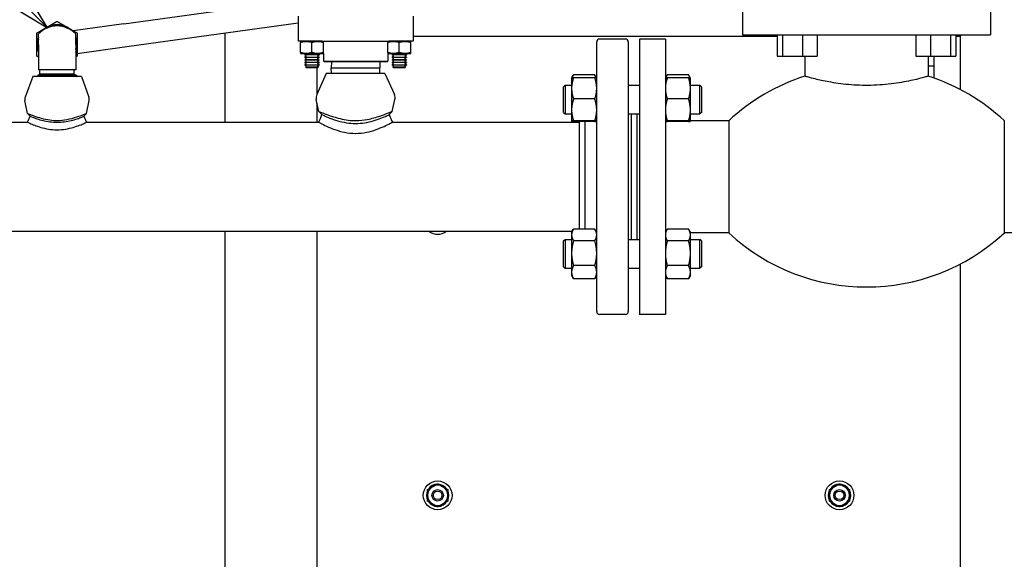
# Paper-space layout 'SHEET_3' of a CAD drawing. Header units: inches. Extents: x 3 to 360, y 8 to 227.
# Tile 99 of 117: x 205 to 227, y 183 to 195. Entities that reach past the tile are written whole.
import ezdxf

# ---------------------------------------------------------------- set-up
doc = ezdxf.new("R2010")
doc.units = ezdxf.units.IN
doc.header["$LTSCALE"] = 10.666667
doc.header["$MEASUREMENT"] = 0
doc.layers.get('0').update_dxf_attribs({"lineweight": 25})
doc.layers.add('DIMEN', color=7, linetype='Continuous', lineweight=25)
doc.styles.add('Current-ANSI', font='arial.ttf')

# ---------------------------------------------------------------- blocks, each defined once
blk = doc.blocks.new('Balloon163')
at = {"layer": 'DIMEN', "linetype": 'Continuous', "lineweight": 25}
for p, q in [((19.2199, 18.3299), (18.9543, 18.5955)), ((19.242, 18.3519), (19.1979, 18.3078)), ((19.3083, 18.2415), (19.242, 18.3519)), ((19.2199, 18.3299), (19.3083, 18.2415)), ((19.1979, 18.3078), (19.3083, 18.2415))]:
    blk.add_line(p, q, dxfattribs=at)
at = {"layer": 'DIMEN', "linetype": 'Continuous', "lineweight": 25, "flags": 128}
blk.add_lwpolyline([(19.1979, 18.3078), (19.3083, 18.2415), (19.242, 18.3519), (19.1979, 18.3078)], dxfattribs=at)
at = {"layer": 'DIMEN'}
blk.add_circle((18.8222, 18.7276), 0.1875, dxfattribs=at)
blk.add_solid([(19.1979, 18.3078), (19.3083, 18.2415), (19.242, 18.3519), (19.1979, 18.3078)], dxfattribs=at)
at = {"layer": 'DIMEN', "insert": (18.8222, 18.7287), "char_height": 0.125, "attachment_point": 5, "style": 'Current-ANSI'}
blk.add_mtext('38', dxfattribs=at)

psp = doc.layouts.new('SHEET_3')

# ---------------------------------------------------------------- linework, layer by layer
for p, q in [((221.088, 195.66), (221.088, 194.42)), ((226.488, 195.66), (226.488, 194.42)), ((207.614, 194.663), (211.413, 195.191)), ((207.614, 194.663), (206.515, 194.51)), ((207.683, 194.168), (211.413, 194.686)), ((211.413, 194.83), (211.413, 194.28)), ((213.913, 194.83), (213.913, 194.28)), ((209.825, 192.517), (209.825, 194.465)), ((205.756, 194.209), (205.756, 194.443)), ((206.569, 194.209), (206.569, 194.443)), ((211.936, 194.28), (211.413, 194.28)), ((211.463, 194.28), (211.463, 194.28)), ((211.463, 194.036), (211.463, 194.257)), ((211.713, 194.036), (211.713, 194.257)), ((211.936, 194.28), (212.048, 194.28)), ((211.963, 194.28), (211.963, 194.28)), ((211.963, 194.036), (211.963, 194.257)), ((212.048, 194.28), (213.277, 194.28)), ((213.277, 194.28), (213.389, 194.28)), ((213.363, 194.28), (213.363, 194.28)), ((213.363, 194.036), (213.363, 194.257)), ((213.913, 194.28), (213.389, 194.28)), ((213.613, 194.036), (213.613, 194.257)), ((213.863, 194.28), (213.863, 194.28)), ((213.863, 194.036), (213.863, 194.257)), ((213.913, 194.39), (221.841, 194.39)), ((217.913, 188.392), (217.913, 194.267)), ((218.538, 194.33), (217.975, 194.33)), ((218.6, 194.267), (218.6, 188.392)), ((218.848, 194.33), (218.848, 188.33)), ((219.408, 194.33), (218.848, 194.33)), ((219.408, 194.33), (219.408, 188.33)), ((221.088, 194.42), (226.488, 194.42)), ((221.841, 194.42), (221.841, 193.955)), ((221.958, 194.42), (221.958, 193.955)), ((222.393, 194.42), (222.393, 193.955)), ((222.711, 194.42), (222.711, 193.955)), ((224.864, 194.42), (224.864, 193.955)), ((225.183, 194.42), (225.183, 193.955)), ((225.617, 194.42), (225.617, 193.955)), ((225.734, 194.42), (225.734, 193.955)), ((225.734, 194.39), (225.825, 194.39)), ((225.825, 194.39), (225.855, 194.42)), ((225.855, 194.42), (225.825, 194.39)), ((225.825, 194.39), (225.825, 193.23)), ((205.756, 194.209), (205.756, 193.659)), ((206.569, 194.209), (206.569, 193.659)), ((206.6, 194.017), (207.683, 194.168)), ((211.463, 194.014), (211.963, 194.014)), ((211.463, 194.014), (211.463, 194.014)), ((211.586, 194.008), (211.556, 193.991)), ((211.556, 193.991), (211.869, 193.991)), ((211.556, 193.991), (211.556, 193.984)), ((211.869, 193.984), (211.556, 193.984)), ((211.586, 193.967), (211.556, 193.984)), ((211.586, 193.953), (211.556, 193.935)), ((211.556, 193.935), (211.869, 193.935)), ((211.556, 193.935), (211.556, 193.928)), ((211.869, 193.928), (211.556, 193.928)), ((211.586, 193.911), (211.556, 193.928)), ((211.586, 193.897), (211.556, 193.88)), ((211.556, 193.88), (211.869, 193.88)), ((211.556, 193.88), (211.556, 193.873)), ((211.869, 193.873), (211.556, 193.873)), ((211.586, 193.855), (211.556, 193.873)), ((211.586, 193.842), (211.556, 193.824)), ((211.556, 193.824), (211.869, 193.824)), ((211.556, 193.824), (211.556, 193.817)), ((211.869, 193.817), (211.556, 193.817)), ((211.586, 193.8), (211.556, 193.817)), ((211.839, 194.008), (211.869, 193.991)), ((211.839, 193.967), (211.869, 193.984)), ((211.839, 193.953), (211.869, 193.935)), ((211.839, 193.911), (211.869, 193.928)), ((211.839, 193.897), (211.869, 193.88)), ((211.839, 193.855), (211.869, 193.873)), ((211.839, 193.842), (211.869, 193.824)), ((211.839, 193.8), (211.869, 193.817)), ((211.869, 193.991), (211.869, 193.984)), ((211.869, 193.935), (211.869, 193.928)), ((211.869, 193.88), (211.869, 193.873)), ((211.869, 193.824), (211.869, 193.817)), ((211.963, 194.014), (211.963, 194.014)), ((211.963, 194.014), (211.963, 193.85)), ((211.963, 193.85), (213.363, 193.85)), ((211.983, 193.83), (211.963, 193.85)), ((213.343, 193.83), (211.983, 193.83)), ((212.136, 193.83), (212.132, 193.705)), ((213.189, 193.83), (213.193, 193.705)), ((213.343, 193.83), (213.363, 193.85)), ((213.363, 194.014), (213.863, 194.014)), ((213.363, 194.014), (213.363, 194.014)), ((213.363, 194.014), (213.363, 193.85)), ((213.486, 194.008), (213.456, 193.991)), ((213.456, 193.991), (213.769, 193.991)), ((213.456, 193.991), (213.456, 193.984)), ((213.769, 193.984), (213.456, 193.984)), ((213.486, 193.967), (213.456, 193.984)), ((213.486, 193.953), (213.456, 193.935)), ((213.456, 193.935), (213.769, 193.935)), ((213.456, 193.935), (213.456, 193.928)), ((213.769, 193.928), (213.456, 193.928)), ((213.486, 193.911), (213.456, 193.928)), ((213.486, 193.897), (213.456, 193.88)), ((213.456, 193.88), (213.769, 193.88)), ((213.456, 193.88), (213.456, 193.873)), ((213.769, 193.873), (213.456, 193.873)), ((213.486, 193.855), (213.456, 193.873)), ((213.486, 193.842), (213.456, 193.824)), ((213.456, 193.824), (213.769, 193.824)), ((213.456, 193.824), (213.456, 193.817)), ((213.769, 193.817), (213.456, 193.817)), ((213.486, 193.8), (213.456, 193.817)), ((213.739, 194.008), (213.769, 193.991)), ((213.739, 193.967), (213.769, 193.984)), ((213.739, 193.953), (213.769, 193.935)), ((213.739, 193.911), (213.769, 193.928)), ((213.739, 193.897), (213.769, 193.88)), ((213.739, 193.855), (213.769, 193.873)), ((213.739, 193.842), (213.769, 193.824)), ((213.739, 193.8), (213.769, 193.817)), ((213.769, 193.991), (213.769, 193.984)), ((213.769, 193.935), (213.769, 193.928)), ((213.769, 193.88), (213.769, 193.873)), ((213.769, 193.824), (213.769, 193.817)), ((213.863, 194.014), (213.863, 194.014)), ((221.841, 193.955), (221.958, 193.955)), ((221.958, 193.955), (222.393, 193.955)), ((222.393, 193.955), (222.711, 193.955)), ((222.446, 193.955), (222.446, 193.52)), ((224.864, 193.955), (225.183, 193.955)), ((225.13, 193.955), (225.13, 193.52)), ((225.183, 193.955), (225.617, 193.955)), ((225.261, 193.737), (225.261, 193.955)), ((225.617, 193.955), (225.734, 193.955)), ((206.569, 193.659), (205.756, 193.659)), ((205.791, 193.567), (205.791, 193.659)), ((206.534, 193.567), (206.534, 193.659)), ((211.586, 193.786), (211.556, 193.769)), ((211.556, 193.769), (211.869, 193.769)), ((211.556, 193.769), (211.556, 193.762)), ((211.869, 193.762), (211.556, 193.762)), ((211.586, 193.744), (211.556, 193.762)), ((211.586, 193.73), (211.572, 193.722)), ((211.572, 193.722), (211.853, 193.722)), ((211.584, 193.71), (211.572, 193.722)), ((211.584, 193.71), (211.841, 193.71)), ((211.825, 193.134), (211.825, 193.71)), ((211.839, 193.786), (211.869, 193.769)), ((211.839, 193.744), (211.869, 193.762)), ((211.839, 193.73), (211.853, 193.722)), ((211.841, 193.71), (211.853, 193.722)), ((211.869, 193.769), (211.869, 193.762)), ((212.132, 193.705), (213.193, 193.705)), ((212.136, 193.58), (212.132, 193.705)), ((213.189, 193.58), (213.193, 193.705)), ((213.486, 193.786), (213.456, 193.769)), ((213.456, 193.769), (213.769, 193.769)), ((213.456, 193.769), (213.456, 193.762)), ((213.769, 193.762), (213.456, 193.762)), ((213.486, 193.744), (213.456, 193.762)), ((213.486, 193.73), (213.472, 193.722)), ((213.472, 193.722), (213.753, 193.722)), ((213.484, 193.71), (213.472, 193.722)), ((213.484, 193.71), (213.741, 193.71)), ((213.739, 193.786), (213.769, 193.769)), ((213.739, 193.744), (213.769, 193.762)), ((213.739, 193.73), (213.753, 193.722)), ((213.741, 193.71), (213.753, 193.722)), ((213.769, 193.769), (213.769, 193.762)), ((225.261, 193.737), (225.13, 193.737)), ((225.261, 193.476), (225.261, 193.737)), ((205.634, 193.517), (205.468, 193.066)), ((206.692, 193.517), (205.634, 193.517)), ((205.791, 193.567), (205.735, 193.535)), ((206.59, 193.535), (205.735, 193.535)), ((205.735, 193.534), (205.735, 193.535)), ((206.59, 193.534), (205.735, 193.534)), ((205.765, 193.534), (205.736, 193.517)), ((206.534, 193.567), (205.791, 193.567)), ((206.534, 193.567), (206.59, 193.535)), ((206.56, 193.534), (206.589, 193.517)), ((206.59, 193.534), (206.59, 193.535)), ((206.692, 193.517), (206.857, 193.066)), ((212.025, 193.58), (211.818, 193.119)), ((213.301, 193.58), (212.025, 193.58)), ((213.301, 193.58), (213.507, 193.119)), ((217.366, 193.478), (217.403, 193.542)), ((217.366, 193.478), (217.366, 193.254)), ((217.366, 193.478), (217.366, 193.478)), ((217.871, 193.55), (217.408, 193.55)), ((217.871, 193.485), (217.408, 193.485)), ((217.912, 193.478), (217.875, 193.542)), ((217.913, 193.478), (217.912, 193.478)), ((219.408, 193.478), (219.445, 193.542)), ((219.408, 193.478), (219.408, 193.478)), ((219.913, 193.55), (219.449, 193.55)), ((219.913, 193.485), (219.449, 193.485)), ((219.954, 193.478), (219.917, 193.542)), ((219.954, 193.254), (219.954, 193.478)), ((219.954, 193.478), (219.954, 193.478)), ((217.191, 193.29), (217.223, 193.322)), ((217.191, 192.728), (217.191, 193.29)), ((217.223, 193.322), (217.223, 192.697)), ((217.223, 193.322), (217.366, 193.322)), ((217.366, 193.254), (217.366, 192.786)), ((218.6, 193.322), (218.848, 193.322)), ((219.954, 193.322), (220.16, 193.322)), ((219.954, 192.786), (219.954, 193.254)), ((220.16, 192.697), (220.16, 193.322)), ((220.191, 193.29), (220.16, 193.322)), ((220.191, 193.29), (220.191, 192.728)), ((205.522, 192.708), (205.463, 192.988)), ((206.803, 192.708), (206.863, 192.988)), ((211.866, 192.754), (211.807, 193.01)), ((213.46, 192.754), (213.518, 193.01)), ((217.871, 193.024), (217.408, 193.024)), ((219.913, 193.024), (219.449, 193.024)), ((211.825, 192.517), (211.825, 192.933)), ((211.931, 192.683), (211.866, 192.754)), ((213.46, 192.754), (213.394, 192.683)), ((217.366, 192.786), (217.366, 192.54)), ((219.954, 192.54), (219.954, 192.786)), ((200.942, 192.517), (205.519, 192.517)), ((205.576, 192.648), (205.522, 192.708)), ((206.803, 192.708), (206.749, 192.648)), ((206.806, 192.517), (211.861, 192.517)), ((213.464, 192.517), (217.538, 192.517)), ((217.191, 192.728), (217.223, 192.697)), ((217.223, 192.697), (217.366, 192.697)), ((217.366, 192.54), (217.379, 192.517)), ((217.366, 192.54), (217.366, 192.54)), ((217.366, 192.54), (217.366, 192.54)), ((217.871, 192.548), (217.408, 192.548)), ((217.871, 192.533), (217.408, 192.533)), ((217.538, 192.517), (217.553, 192.533)), ((217.538, 191.33), (217.538, 192.517)), ((217.663, 190.191), (217.663, 192.533)), ((217.913, 192.54), (217.912, 192.54)), ((218.6, 192.697), (218.848, 192.697)), ((218.663, 192.697), (218.663, 189.963)), ((218.788, 192.697), (218.788, 189.963)), ((218.788, 192.697), (218.788, 189.963)), ((219.408, 192.54), (219.408, 192.54)), ((219.913, 192.548), (219.449, 192.548)), ((219.913, 192.533), (219.449, 192.533)), ((219.954, 192.697), (220.16, 192.697)), ((220.788, 192.55), (219.954, 192.55)), ((219.954, 192.54), (219.954, 192.54)), ((219.954, 192.54), (219.954, 192.54)), ((220.191, 192.728), (220.16, 192.697)), ((220.788, 192.55), (220.788, 190.11)), ((226.788, 192.55), (226.788, 190.11)), ((217.538, 190.191), (217.538, 191.33)), ((217.366, 190.119), (217.403, 190.183)), ((217.871, 190.191), (217.408, 190.191)), ((217.913, 190.119), (217.875, 190.183)), ((219.408, 190.119), (219.445, 190.183)), ((219.913, 190.191), (219.449, 190.191)), ((219.954, 190.119), (219.917, 190.183)), ((200.946, 190.142), (217.379, 190.142)), ((209.825, 176.221), (209.825, 190.142)), ((211.825, 180.39), (211.825, 190.142)), ((217.191, 189.932), (217.223, 189.963)), ((217.223, 189.963), (217.223, 189.338)), ((217.223, 189.963), (217.366, 189.963)), ((217.366, 190.119), (217.366, 190.062)), ((217.366, 190.062), (217.366, 189.663)), ((218.6, 189.963), (218.848, 189.963)), ((219.954, 190.062), (219.954, 190.119)), ((220.788, 190.11), (219.954, 190.11)), ((219.954, 189.663), (219.954, 190.062)), ((219.954, 189.963), (220.16, 189.963)), ((220.16, 189.338), (220.16, 189.963)), ((220.191, 189.932), (220.16, 189.963)), ((227.621, 190.11), (226.788, 190.11)), ((217.191, 189.369), (217.191, 189.932)), ((217.871, 189.934), (217.408, 189.934)), ((219.913, 189.934), (219.449, 189.934)), ((220.191, 189.932), (220.191, 189.369)), ((217.366, 189.663), (217.366, 189.251)), ((219.954, 189.251), (219.954, 189.663)), ((217.191, 189.369), (217.223, 189.338)), ((217.223, 189.338), (217.366, 189.338)), ((217.871, 189.393), (217.408, 189.393)), ((218.6, 189.338), (218.848, 189.338)), ((219.913, 189.393), (219.449, 189.393)), ((219.954, 189.338), (220.16, 189.338)), ((220.191, 189.369), (220.16, 189.338)), ((225.825, 189.429), (225.825, 180.39)), ((217.366, 189.251), (217.366, 189.182)), ((217.366, 189.182), (217.403, 189.117)), ((217.871, 189.109), (217.408, 189.109)), ((217.913, 189.182), (217.875, 189.117)), ((219.408, 189.182), (219.445, 189.117)), ((219.913, 189.109), (219.449, 189.109)), ((219.954, 189.182), (219.917, 189.117)), ((219.954, 189.182), (219.954, 189.251)), ((218.538, 188.33), (217.975, 188.33)), ((219.408, 188.33), (218.848, 188.33))]:
    psp.add_line(p, q)
for centre, radius in [((214.45, 184.39), 0.313), ((223.2, 184.39), 0.313), ((214.45, 184.39), 0.125), ((214.45, 184.39), 0.0938), ((223.2, 184.39), 0.125), ((223.2, 184.39), 0.0938)]:
    psp.add_circle(centre, radius)
for centre, radius, start, end in [((206.163, 194.048), 0.566, 44.1822, 135.8178), ((206.163, 194.209), 0.437, 120, 132.224), ((206.163, 194.209), 0.437, 60, 120), ((206.163, 194.209), 0.421, 61.2614, 118.7386), ((206.163, 194.209), 0.437, 47.776, 60), ((206.163, 194.209), 0.437, 158.2132, 180), ((206.163, 194.209), 0.421, 164.9272, 195.0728), ((206.163, 194.209), 0.438, 0, 21.7868), ((206.163, 194.209), 0.421, 344.9272, 15.0728), ((217.975, 194.267), 0.0625, 90, 180), ((218.538, 194.267), 0.0625, 0, 90), ((206.163, 194.209), 0.438, 180, 201.7868), ((206.163, 194.209), 0.438, 338.2132, 0), ((211.582, 194.015), 0.00802, 300, 348.8143), ((211.582, 193.96), 0.00802, 300, 60), ((211.582, 193.904), 0.00802, 300, 60), ((211.582, 193.849), 0.00802, 300, 60), ((211.843, 194.015), 0.00802, 191.1857, 240), ((211.843, 193.96), 0.00802, 120, 240), ((211.843, 193.904), 0.00802, 120, 240), ((211.843, 193.849), 0.00802, 120, 240), ((213.482, 194.015), 0.00802, 300, 348.8143), ((213.482, 193.96), 0.00802, 300, 60), ((213.482, 193.904), 0.00802, 300, 60), ((213.482, 193.849), 0.00802, 300, 60), ((213.743, 194.015), 0.00802, 191.1857, 240), ((213.743, 193.96), 0.00802, 120, 240), ((213.743, 193.904), 0.00802, 120, 240), ((213.743, 193.849), 0.00802, 120, 240), ((211.582, 193.793), 0.00802, 300, 60), ((211.582, 193.737), 0.00802, 300, 60), ((211.843, 193.793), 0.00802, 120, 240), ((211.843, 193.737), 0.00802, 120, 240), ((213.482, 193.793), 0.00802, 300, 60), ((213.482, 193.737), 0.00802, 300, 60), ((213.743, 193.793), 0.00802, 120, 240), ((213.743, 193.737), 0.00802, 120, 240), ((223.788, 189.326), 4.404, 107.7433, 132.9427), ((223.788, 189.326), 4.404, 47.0573, 72.2567), ((205.6, 193.017), 0.141, 159.8696, 191.9699), ((206.725, 193.017), 0.141, 348.0301, 20.1304), ((211.975, 193.048), 0.172, 155.8847, 192.765), ((213.35, 193.048), 0.172, 347.235, 24.1153), ((214.45, 190.39), 0.313, 232.3728, 307.6272), ((223.788, 193.333), 4.404, 227.0573, 312.9427), ((217.975, 188.392), 0.0625, 180, 270), ((218.538, 188.392), 0.0625, 270, 0), ((214.45, 184.39), 0.243, 93.943, 143.5746), ((214.45, 184.39), 0.219, 60, 120), ((214.45, 184.39), 0.243, 33.943, 86.057), ((223.2, 184.39), 0.243, 93.943, 143.5746), ((223.2, 184.39), 0.219, 60, 120), ((223.2, 184.39), 0.243, 33.943, 86.057), ((214.45, 184.39), 0.244, 156.4254, 206.057), ((214.45, 184.39), 0.219, 120, 180), ((214.45, 184.39), 0.219, 180, 240), ((214.45, 184.39), 0.219, 0, 60), ((214.45, 184.39), 0.219, 300, 0), ((214.45, 184.39), 0.244, 333.943, 26.057), ((223.2, 184.39), 0.244, 156.4254, 206.057), ((223.2, 184.39), 0.219, 120, 180), ((223.2, 184.39), 0.219, 180, 240), ((223.2, 184.39), 0.219, 0, 60), ((223.2, 184.39), 0.219, 300, 0), ((223.2, 184.39), 0.243, 333.943, 26.057), ((214.45, 184.39), 0.243, 213.943, 266.057), ((214.45, 184.39), 0.219, 240, 300), ((214.45, 184.39), 0.243, 273.943, 326.057), ((223.2, 184.39), 0.243, 213.943, 266.057), ((223.2, 184.39), 0.219, 240, 300), ((223.2, 184.39), 0.243, 273.943, 326.057)]:
    psp.add_arc(centre, radius, start, end)
for points, weights in [([(205.944, 194.587), (206.045, 194.646), (206.163, 194.714)], [1, 1.0379548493, 1]), ([(206.163, 194.714), (206.28, 194.646), (206.381, 194.587)], [1, 1.0379548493, 1]), ([(205.725, 194.461), (205.842, 194.529), (205.944, 194.587)], [1, 1.0379548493, 1]), ([(205.725, 194.209), (205.725, 194.326), (205.725, 194.461)], [1, 1.0379548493, 1]), ([(206.381, 194.587), (206.483, 194.529), (206.6, 194.461)], [1, 1.0379548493, 1]), ([(206.6, 194.461), (206.6, 194.326), (206.6, 194.209)], [1, 1.0379548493, 1]), ([(211.463, 194.257), (211.588, 194.299), (211.713, 194.257)], [1, 1.15470053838, 1]), ([(211.463, 194.28), (211.463, 194.28), (211.463, 194.257)], [1.07735026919, 1.07735026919, 1]), ([(211.713, 194.257), (211.838, 194.299), (211.963, 194.257)], [1, 1.15470053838, 1]), ([(211.963, 194.257), (211.963, 194.28), (211.963, 194.28)], [1, 1.07735026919, 1.07735026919]), ([(213.363, 194.257), (213.488, 194.299), (213.613, 194.257)], [1, 1.15470053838, 1]), ([(213.363, 194.28), (213.363, 194.28), (213.363, 194.257)], [1.07735026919, 1.07735026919, 1]), ([(213.613, 194.257), (213.738, 194.299), (213.863, 194.257)], [1, 1.15470053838, 1]), ([(213.863, 194.257), (213.863, 194.28), (213.863, 194.28)], [1, 1.07735026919, 1.07735026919]), ([(205.725, 193.956), (205.725, 194.091), (205.725, 194.209)], [1, 1.0379548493, 1]), ([(206.6, 194.209), (206.6, 194.091), (206.6, 193.956)], [1, 1.0379548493, 1]), ([(211.713, 194.036), (211.588, 193.994), (211.463, 194.036)], [1, 1.15470053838, 1]), ([(211.463, 194.036), (211.463, 194.014), (211.463, 194.014)], [1, 1.07735026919, 1.07735026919]), ([(211.963, 194.036), (211.838, 193.994), (211.713, 194.036)], [1, 1.15470053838, 1]), ([(211.963, 194.014), (211.963, 194.014), (211.963, 194.036)], [1.07735026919, 1.07735026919, 1]), ([(213.613, 194.036), (213.488, 193.994), (213.363, 194.036)], [1, 1.15470053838, 1]), ([(213.363, 194.036), (213.363, 194.014), (213.363, 194.014)], [1, 1.07735026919, 1.07735026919]), ([(213.863, 194.036), (213.738, 193.994), (213.613, 194.036)], [1, 1.15470053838, 1]), ([(213.863, 194.014), (213.863, 194.014), (213.863, 194.036)], [1.07735026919, 1.07735026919, 1]), ([(205.756, 193.938), (205.741, 193.947), (205.725, 193.956)], [1.00865645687, 1.00498223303, 1]), ([(206.6, 193.956), (206.584, 193.947), (206.569, 193.938)], [1, 1.00498223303, 1.00865645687]), ([(217.408, 193.485), (217.366, 193.361), (217.366, 193.254)], [1.10906450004, 1.0930923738, 1]), ([(217.366, 193.478), (217.368, 193.481), (217.408, 193.485)], [1.00857114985, 1.09384224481, 1.10906450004]), ([(217.408, 193.55), (217.385, 193.514), (217.375, 193.481)], [1.10906450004, 1.10058521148, 1.0703708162]), ([(217.903, 193.481), (217.893, 193.514), (217.871, 193.55)], [1.07037081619, 1.10058521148, 1.10906450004]), ([(217.913, 193.254), (217.913, 193.361), (217.871, 193.485)], [1, 1.0930923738, 1.10906450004]), ([(217.871, 193.485), (217.911, 193.481), (217.912, 193.478)], [1.10906450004, 1.09384224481, 1.00857114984]), ([(219.408, 193.478), (219.41, 193.481), (219.449, 193.485)], [1.00857114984, 1.09384224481, 1.10906450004]), ([(219.449, 193.485), (219.408, 193.361), (219.408, 193.254)], [1.10906450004, 1.0930923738, 1]), ([(219.449, 193.55), (219.427, 193.514), (219.417, 193.481)], [1.10906450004, 1.10058521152, 1.07037081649]), ([(219.945, 193.481), (219.935, 193.514), (219.913, 193.55)], [1.07037081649, 1.10058521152, 1.10906450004]), ([(219.913, 193.485), (219.952, 193.481), (219.954, 193.478)], [1.10906450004, 1.09384224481, 1.00857114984]), ([(219.954, 193.254), (219.954, 193.361), (219.913, 193.485)], [1, 1.0930923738, 1.10906450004]), ([(217.366, 193.254), (217.366, 193.147), (217.408, 193.024)], [1, 1.0930923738, 1.10906450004]), ([(217.871, 193.024), (217.913, 193.147), (217.913, 193.254)], [1.10906450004, 1.0930923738, 1]), ([(219.408, 193.254), (219.408, 193.147), (219.449, 193.024)], [1, 1.0930923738, 1.10906450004]), ([(219.913, 193.024), (219.954, 193.147), (219.954, 193.254)], [1.10906450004, 1.0930923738, 1]), ([(217.408, 193.024), (217.366, 192.896), (217.366, 192.786)], [1.10906450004, 1.0930923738, 1]), ([(217.913, 192.786), (217.913, 192.896), (217.871, 193.024)], [1, 1.0930923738, 1.10906450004]), ([(219.449, 193.024), (219.408, 192.896), (219.408, 192.786)], [1.10906450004, 1.0930923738, 1]), ([(219.954, 192.786), (219.954, 192.896), (219.913, 193.024)], [1, 1.0930923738, 1.10906450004]), ([(217.366, 192.786), (217.366, 192.675), (217.408, 192.548)], [1, 1.0930923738, 1.10906450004]), ([(217.871, 192.548), (217.913, 192.675), (217.913, 192.786)], [1.10906450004, 1.0930923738, 1]), ([(219.408, 192.786), (219.408, 192.675), (219.449, 192.548)], [1, 1.0930923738, 1.10906450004]), ([(219.913, 192.548), (219.954, 192.675), (219.954, 192.786)], [1.10906450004, 1.0930923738, 1]), ([(217.408, 192.548), (217.366, 192.544), (217.366, 192.54)], [1.10906450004, 1.0930923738, 1]), ([(217.366, 192.54), (217.366, 192.537), (217.408, 192.533)], [1, 1.0930923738, 1.10906450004]), ([(217.377, 192.537), (217.38, 192.527), (217.384, 192.517)], [1.07609546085, 1.08345173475, 1.08931629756]), ([(217.913, 192.54), (217.913, 192.544), (217.871, 192.548)], [1, 1.0930923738, 1.10906450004]), ([(217.871, 192.533), (217.913, 192.537), (217.913, 192.54)], [1.10906450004, 1.0930923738, 1]), ([(219.449, 192.548), (219.408, 192.544), (219.408, 192.54)], [1.10906450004, 1.0930923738, 1]), ([(219.408, 192.54), (219.408, 192.537), (219.449, 192.533)], [1, 1.0930923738, 1.10906450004]), ([(219.954, 192.54), (219.954, 192.544), (219.913, 192.548)], [1, 1.0930923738, 1.10906450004]), ([(219.913, 192.533), (219.954, 192.537), (219.954, 192.54)], [1.10906450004, 1.0930923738, 1]), ([(217.408, 190.191), (217.366, 190.122), (217.366, 190.062)], [1.10906450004, 1.0930923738, 1]), ([(217.913, 190.062), (217.913, 190.122), (217.871, 190.191)], [1, 1.0930923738, 1.10906450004]), ([(219.449, 190.191), (219.408, 190.122), (219.408, 190.062)], [1.10906450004, 1.0930923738, 1]), ([(219.954, 190.062), (219.954, 190.122), (219.913, 190.191)], [1, 1.0930923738, 1.10906450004]), ([(217.366, 190.062), (217.366, 190.003), (217.408, 189.934)], [1, 1.0930923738, 1.10906450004]), ([(217.871, 189.934), (217.913, 190.003), (217.913, 190.062)], [1.10906450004, 1.0930923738, 1]), ([(219.408, 190.062), (219.408, 190.003), (219.449, 189.934)], [1, 1.0930923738, 1.10906450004]), ([(219.913, 189.934), (219.954, 190.003), (219.954, 190.062)], [1.10906450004, 1.0930923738, 1]), ([(217.408, 189.934), (217.366, 189.789), (217.366, 189.663)], [1.10906450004, 1.0930923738, 1]), ([(217.913, 189.663), (217.913, 189.789), (217.871, 189.934)], [1, 1.0930923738, 1.10906450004]), ([(219.449, 189.934), (219.408, 189.789), (219.408, 189.663)], [1.10906450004, 1.0930923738, 1]), ([(219.954, 189.663), (219.954, 189.789), (219.913, 189.934)], [1, 1.0930923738, 1.10906450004]), ([(217.366, 189.663), (217.366, 189.538), (217.408, 189.393)], [1, 1.0930923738, 1.10906450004]), ([(217.871, 189.393), (217.913, 189.538), (217.913, 189.663)], [1.10906450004, 1.0930923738, 1]), ([(219.408, 189.663), (219.408, 189.538), (219.449, 189.393)], [1, 1.0930923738, 1.10906450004]), ([(219.913, 189.393), (219.954, 189.538), (219.954, 189.663)], [1.10906450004, 1.0930923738, 1]), ([(217.408, 189.393), (217.366, 189.317), (217.366, 189.251)], [1.10906450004, 1.0930923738, 1]), ([(217.913, 189.251), (217.913, 189.317), (217.871, 189.393)], [1, 1.0930923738, 1.10906450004]), ([(219.449, 189.393), (219.408, 189.317), (219.408, 189.251)], [1.10906450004, 1.0930923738, 1]), ([(219.954, 189.251), (219.954, 189.317), (219.913, 189.393)], [1, 1.0930923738, 1.10906450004]), ([(217.366, 189.251), (217.366, 189.185), (217.408, 189.109)], [1, 1.0930923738, 1.10906450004]), ([(217.408, 189.109), (217.405, 189.113), (217.403, 189.117)], [1.10906450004, 1.10811667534, 1.10689726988]), ([(217.871, 189.109), (217.913, 189.185), (217.913, 189.251)], [1.10906450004, 1.0930923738, 1]), ([(217.875, 189.117), (217.873, 189.113), (217.871, 189.109)], [1.10689726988, 1.10811667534, 1.10906450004]), ([(219.408, 189.251), (219.408, 189.185), (219.449, 189.109)], [1, 1.0930923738, 1.10906450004]), ([(219.449, 189.109), (219.447, 189.113), (219.445, 189.117)], [1.10906450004, 1.10811667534, 1.10689726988]), ([(219.913, 189.109), (219.954, 189.185), (219.954, 189.251)], [1.10906450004, 1.0930923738, 1]), ([(219.917, 189.117), (219.915, 189.113), (219.913, 189.109)], [1.10689726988, 1.10811667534, 1.10906450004]), ([(214.341, 184.579), (214.391, 184.608), (214.45, 184.642)], [1, 1.0930923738, 1.10906450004]), ([(214.45, 184.642), (214.509, 184.608), (214.559, 184.579)], [1.10906450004, 1.0930923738, 1]), ([(223.091, 184.579), (223.141, 184.608), (223.2, 184.642)], [1, 1.0930923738, 1.10906450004]), ([(223.2, 184.642), (223.259, 184.608), (223.309, 184.579)], [1.10906450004, 1.0930923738, 1]), ([(214.231, 184.516), (214.29, 184.55), (214.341, 184.579)], [1.10906450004, 1.0930923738, 1]), ([(214.231, 184.39), (214.231, 184.448), (214.231, 184.516)], [1, 1.0930923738, 1.10906450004]), ([(214.231, 184.263), (214.231, 184.331), (214.231, 184.39)], [1.10906450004, 1.0930923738, 1]), ([(214.559, 184.579), (214.61, 184.55), (214.669, 184.516)], [1, 1.0930923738, 1.10906450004]), ([(214.669, 184.516), (214.669, 184.448), (214.669, 184.39)], [1.10906450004, 1.0930923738, 1]), ([(214.669, 184.39), (214.669, 184.331), (214.669, 184.263)], [1, 1.0930923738, 1.10906450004]), ([(222.981, 184.516), (223.04, 184.55), (223.091, 184.579)], [1.10906450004, 1.0930923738, 1]), ([(222.981, 184.39), (222.981, 184.448), (222.981, 184.516)], [1, 1.0930923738, 1.10906450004]), ([(222.981, 184.263), (222.981, 184.331), (222.981, 184.39)], [1.10906450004, 1.0930923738, 1]), ([(223.309, 184.579), (223.36, 184.55), (223.419, 184.516)], [1, 1.0930923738, 1.10906450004]), ([(223.419, 184.516), (223.419, 184.448), (223.419, 184.39)], [1.10906450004, 1.0930923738, 1]), ([(223.419, 184.39), (223.419, 184.331), (223.419, 184.263)], [1, 1.0930923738, 1.10906450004]), ([(214.341, 184.2), (214.29, 184.229), (214.231, 184.263)], [1, 1.0930923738, 1.10906450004]), ([(214.45, 184.137), (214.391, 184.171), (214.341, 184.2)], [1.10906450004, 1.0930923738, 1]), ([(214.559, 184.2), (214.509, 184.171), (214.45, 184.137)], [1, 1.0930923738, 1.10906450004]), ([(214.669, 184.263), (214.61, 184.229), (214.559, 184.2)], [1.10906450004, 1.0930923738, 1]), ([(223.091, 184.2), (223.04, 184.229), (222.981, 184.263)], [1, 1.0930923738, 1.10906450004]), ([(223.2, 184.137), (223.141, 184.171), (223.091, 184.2)], [1.10906450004, 1.0930923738, 1]), ([(223.309, 184.2), (223.259, 184.171), (223.2, 184.137)], [1, 1.0930923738, 1.10906450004]), ([(223.419, 184.263), (223.36, 184.229), (223.309, 184.2)], [1.10906450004, 1.0930923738, 1])]:
    psp.add_rational_spline(points, weights, degree=2)
for points, knots in [([(225.13, 193.52), (225.13, 193.52), (225.129, 193.52), (225.125, 193.519), (225.12, 193.517), (225.1, 193.512), (225.078, 193.505), (224.992, 193.481), (224.905, 193.458), (224.679, 193.408), (224.538, 193.38), (224.225, 193.338), (224.056, 193.324), (223.718, 193.317), (223.552, 193.323), (223.241, 193.351), (223.097, 193.372), (222.854, 193.416), (222.753, 193.439), (222.612, 193.474), (222.562, 193.487), (222.496, 193.505), (222.475, 193.512), (222.455, 193.517), (222.45, 193.519), (222.446, 193.52), (222.446, 193.52), (222.446, 193.52)], [-21.5889, -21.5889, -21.5889, -21.5889, -21.394628, -21.394628, -21.058763, -21.058763, -20.400107, -20.400107, -19.110381, -19.110381, -17.758439, -17.758439, -16.433972, -16.433972, -15.171022, -15.171022, -13.942042, -13.942042, -12.811802, -12.811802, -11.979527, -11.979527, -11.323347, -11.323347, -10.988031, -10.988031, -10.79483, -10.79483, -10.79483, -10.79483]), ([(211.866, 192.754), (211.866, 192.754), (211.866, 192.754), (211.869, 192.752), (211.887, 192.745), (211.954, 192.718), (212.001, 192.699), (212.123, 192.655), (212.198, 192.629), (212.337, 192.592), (212.396, 192.579), (212.515, 192.56), (212.573, 192.555), (212.632, 192.553), (212.642, 192.553), (212.653, 192.553), (212.663, 192.553)], [10.500022, 10.500022, 10.500022, 10.500022, 10.560573, 10.560573, 11.267267, 11.267267, 11.97111, 11.97111, 12.71796, 12.71796, 13.212202, 13.212202, 13.661675, 13.661675, 13.661675, 13.739793, 13.739793, 13.739793, 13.739793]), ([(212.663, 192.553), (212.756, 192.553), (212.842, 192.564), (213.018, 192.597), (213.112, 192.625), (213.267, 192.677), (213.33, 192.702), (213.418, 192.736), (213.445, 192.748), (213.458, 192.753), (213.46, 192.754), (213.46, 192.754)], [0.078118, 0.078118, 0.078118, 0.078118, 0.8054, 0.8054, 1.767659, 1.767659, 2.65274, 2.65274, 3.447149, 3.447149, 3.673009, 3.673009, 3.673009, 3.673009]), ([(205.519, 192.517), (205.519, 192.517), (205.52, 192.517), (205.521, 192.516), (205.527, 192.514), (205.543, 192.506), (205.569, 192.494), (205.595, 192.483), (205.63, 192.468), (205.671, 192.452), (205.711, 192.437), (205.758, 192.42), (205.81, 192.405), (205.861, 192.391), (205.918, 192.377), (205.977, 192.368), (206.035, 192.359), (206.099, 192.354), (206.163, 192.354)], [0.7059869, 0.7059869, 0.7059869, 0.7059869, 0.7183915, 0.7183915, 0.7183915, 0.7680085, 0.7680085, 0.7680085, 0.816428, 0.816428, 0.816428, 0.8638753, 0.8638753, 0.8638753, 0.9099753, 0.9099753, 0.9099753, 0.9549529, 0.9549529, 0.9549529, 0.9549529]), ([(205.522, 192.708), (205.522, 192.708), (205.528, 192.706), (205.557, 192.694), (205.587, 192.683), (205.668, 192.653), (205.719, 192.635), (205.833, 192.601), (205.894, 192.586), (206.018, 192.564), (206.079, 192.557), (206.142, 192.556), (206.149, 192.556), (206.156, 192.556), (206.163, 192.556)], [7.700046, 7.700046, 7.700046, 7.700046, 8.064079, 8.064079, 8.601452, 8.601452, 9.164531, 9.164531, 9.689573, 9.689573, 10.169281, 10.169281, 10.169281, 10.220679, 10.220679, 10.220679, 10.220679]), ([(205.576, 192.648), (205.576, 192.648), (205.577, 192.648), (205.578, 192.647), (205.584, 192.645), (205.601, 192.638), (205.627, 192.627), (205.653, 192.617), (205.687, 192.604), (205.726, 192.592), (205.764, 192.579), (205.81, 192.566), (205.857, 192.554), (205.903, 192.543), (205.954, 192.533), (206.006, 192.527), (206.056, 192.52), (206.11, 192.517), (206.163, 192.517)], [0.7058881, 0.7058881, 0.7058881, 0.7058881, 0.7183914, 0.7183914, 0.7183914, 0.7680084, 0.7680084, 0.7680084, 0.8164279, 0.8164279, 0.8164279, 0.8638752, 0.8638752, 0.8638752, 0.9099752, 0.9099752, 0.9099752, 0.9549426, 0.9549426, 0.9549426, 0.9549426]), ([(206.163, 192.556), (206.236, 192.556), (206.308, 192.563), (206.457, 192.591), (206.532, 192.612), (206.655, 192.652), (206.705, 192.67), (206.774, 192.696), (206.794, 192.705), (206.803, 192.708), (206.803, 192.708), (206.803, 192.708)], [0.051397, 0.051397, 0.051397, 0.051397, 0.613018, 0.613018, 1.280572, 1.280572, 1.911487, 1.911487, 2.493903, 2.493903, 2.633521, 2.633521, 2.633521, 2.633521]), ([(206.163, 192.517), (206.163, 192.517), (206.164, 192.517), (206.165, 192.517), (206.217, 192.517), (206.269, 192.52), (206.32, 192.527)], [0.95494259, 0.95494259, 0.95494259, 0.95494259, 0.95553737, 0.95553737, 0.95553737, 1, 1, 1, 1]), ([(206.32, 192.527), (206.371, 192.533), (206.422, 192.543), (206.468, 192.554), (206.515, 192.566), (206.561, 192.579), (206.599, 192.592), (206.639, 192.605), (206.674, 192.618), (206.7, 192.628), (206.725, 192.638), (206.741, 192.645), (206.747, 192.647), (206.748, 192.648), (206.749, 192.648), (206.749, 192.648)], [0, 0, 0, 0, 0.0460857, 0.0460857, 0.0460857, 0.0935079, 0.0935079, 0.0935079, 0.1431067, 0.1431067, 0.1431067, 0.1915084, 0.1915084, 0.1915084, 0.2039628, 0.2039628, 0.2039628, 0.2039628]), ([(206.348, 192.368), (206.407, 192.378), (206.465, 192.391), (206.515, 192.405), (206.567, 192.42), (206.614, 192.437), (206.655, 192.452), (206.697, 192.468), (206.732, 192.484), (206.758, 192.495), (206.783, 192.506), (206.799, 192.514), (206.804, 192.516), (206.805, 192.517), (206.806, 192.517), (206.806, 192.517)], [0, 0, 0, 0, 0.0460857, 0.0460857, 0.0460857, 0.0935079, 0.0935079, 0.0935079, 0.1431067, 0.1431067, 0.1431067, 0.1915085, 0.1915085, 0.1915085, 0.2039973, 0.2039973, 0.2039973, 0.2039973]), ([(211.861, 192.517), (211.861, 192.517), (211.861, 192.517), (211.861, 192.517), (211.862, 192.517), (211.878, 192.508), (211.906, 192.494), (211.936, 192.478), (211.98, 192.456), (212.033, 192.431), (212.084, 192.408), (212.145, 192.382), (212.211, 192.358), (212.274, 192.336), (212.348, 192.314), (212.424, 192.299), (212.497, 192.285), (212.58, 192.275), (212.663, 192.275)], [0.7041866, 0.7041866, 0.7041866, 0.7041866, 0.7053411, 0.7053411, 0.7053411, 0.7558745, 0.7558745, 0.7558745, 0.8091324, 0.8091324, 0.8091324, 0.8593383, 0.8593383, 0.8593383, 0.9073433, 0.9073433, 0.9073433, 0.9537004, 0.9537004, 0.9537004, 0.9537004]), ([(211.931, 192.683), (211.931, 192.683), (211.931, 192.683), (211.931, 192.683), (211.932, 192.682), (211.949, 192.674), (211.977, 192.661), (212.007, 192.648), (212.053, 192.628), (212.105, 192.607), (212.154, 192.588), (212.213, 192.567), (212.275, 192.549), (212.333, 192.532), (212.398, 192.517), (212.465, 192.507), (212.529, 192.497), (212.596, 192.491), (212.663, 192.491)], [0.7041825, 0.7041825, 0.7041825, 0.7041825, 0.705341, 0.705341, 0.705341, 0.7558744, 0.7558744, 0.7558744, 0.8091323, 0.8091323, 0.8091323, 0.8593383, 0.8593383, 0.8593383, 0.9073433, 0.9073433, 0.9073433, 0.9537239, 0.9537239, 0.9537239, 0.9537239]), ([(212.859, 192.506), (212.925, 192.516), (212.988, 192.531), (213.046, 192.548), (213.105, 192.565), (213.163, 192.585), (213.212, 192.604), (213.262, 192.623), (213.307, 192.643), (213.338, 192.657), (213.37, 192.671), (213.39, 192.681), (213.393, 192.682), (213.394, 192.683), (213.394, 192.683), (213.394, 192.683)], [0, 0, 0, 0, 0.0470885, 0.0470885, 0.0470885, 0.095577, 0.095577, 0.095577, 0.146221, 0.146221, 0.146221, 0.1977447, 0.1977447, 0.1977447, 0.2034909, 0.2034909, 0.2034909, 0.2034909]), ([(212.9, 192.299), (212.974, 192.313), (213.047, 192.335), (213.109, 192.357), (213.174, 192.379), (213.233, 192.404), (213.283, 192.427), (213.335, 192.451), (213.378, 192.473), (213.409, 192.489), (213.441, 192.505), (213.46, 192.515), (213.463, 192.517), (213.464, 192.517), (213.464, 192.517), (213.464, 192.517)], [0, 0, 0, 0, 0.0470885, 0.0470885, 0.0470885, 0.095577, 0.095577, 0.095577, 0.146221, 0.146221, 0.146221, 0.1977447, 0.1977447, 0.1977447, 0.2034646, 0.2034646, 0.2034646, 0.2034646]), ([(206.163, 192.354), (206.163, 192.354), (206.164, 192.354), (206.165, 192.354), (206.228, 192.354), (206.291, 192.359), (206.348, 192.368)], [0.95495287, 0.95495287, 0.95495287, 0.95495287, 0.95553752, 0.95553752, 0.95553752, 1, 1, 1, 1]), ([(212.663, 192.491), (212.663, 192.491), (212.664, 192.491), (212.665, 192.491), (212.731, 192.491), (212.796, 192.497), (212.859, 192.506)], [0.95372387, 0.95372387, 0.95372387, 0.95372387, 0.95423756, 0.95423756, 0.95423756, 1, 1, 1, 1]), ([(212.663, 192.275), (212.664, 192.275), (212.664, 192.275), (212.665, 192.275), (212.747, 192.276), (212.827, 192.285), (212.9, 192.299)], [0.95370041, 0.95370041, 0.95370041, 0.95370041, 0.95423761, 0.95423761, 0.95423761, 1, 1, 1, 1]), ([(214.231, 184.484), (214.231, 184.485), (214.23, 184.485), (214.229, 184.486), (214.228, 184.486), (214.227, 184.487), (214.227, 184.487), (214.227, 184.487)], [0.11289585, 0.11289585, 0.11289585, 0.11289585, 0.12006401, 0.12006401, 0.12861601, 0.12861601, 0.13714048, 0.13714048, 0.13714048, 0.13714048]), ([(214.254, 184.534), (214.254, 184.534), (214.254, 184.534), (214.255, 184.534), (214.256, 184.533), (214.257, 184.533), (214.258, 184.532), (214.259, 184.532)], [0.13714048, 0.13714048, 0.13714048, 0.13714048, 0.14566496, 0.14566496, 0.15421696, 0.15421696, 0.16138512, 0.16138512, 0.16138512, 0.16138512]), ([(222.981, 184.484), (222.981, 184.485), (222.98, 184.485), (222.979, 184.486), (222.978, 184.486), (222.977, 184.487), (222.977, 184.487), (222.977, 184.487)], [0.11289585, 0.11289585, 0.11289585, 0.11289585, 0.12006401, 0.12006401, 0.12861601, 0.12861601, 0.13714048, 0.13714048, 0.13714048, 0.13714048]), ([(223.004, 184.534), (223.004, 184.534), (223.004, 184.534), (223.005, 184.534), (223.006, 184.533), (223.007, 184.533), (223.008, 184.532), (223.009, 184.532)], [0.13714048, 0.13714048, 0.13714048, 0.13714048, 0.14566496, 0.14566496, 0.15421696, 0.15421696, 0.16138512, 0.16138512, 0.16138512, 0.16138512])]:
    psp.add_open_spline(points, degree=3, knots=knots)
for points in [[(205.519, 192.517), (205.538, 192.561), (205.557, 192.604), (205.576, 192.648)], [(206.749, 192.648), (206.768, 192.604), (206.787, 192.561), (206.806, 192.517)], [(211.861, 192.517), (211.885, 192.572), (211.908, 192.628), (211.931, 192.683)], [(213.394, 192.683), (213.417, 192.628), (213.441, 192.572), (213.464, 192.517)]]:
    psp.add_open_spline(points, degree=3)

# ---------------------------------------------------------------- block references
at = {"layer": 'DIMEN', "xscale": 10.66666666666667, "yscale": 10.66666666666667, "zscale": 10.66666666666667}
psp.add_blockref('Balloon163', (0, 0), dxfattribs=at)

doc.saveas('drawing.dxf')
